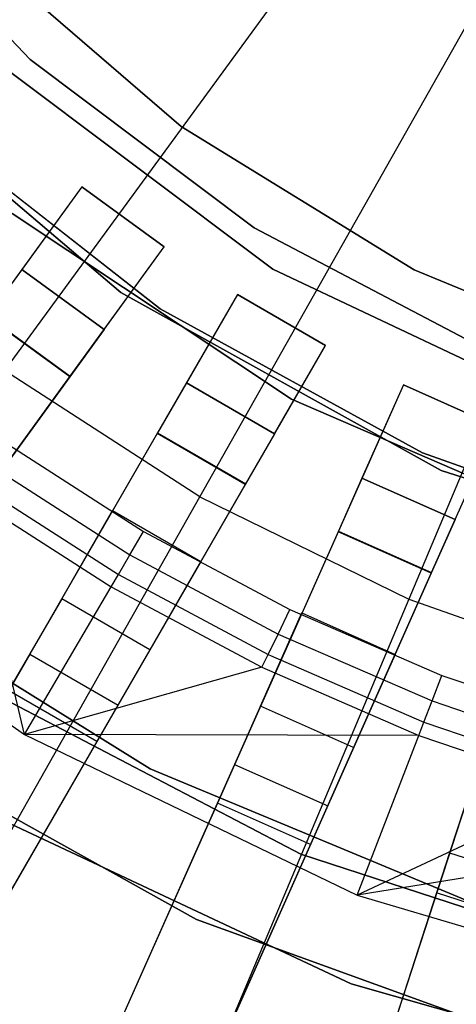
# Model space of a CAD drawing. Extents: x 1 to 71.1, y -35.1 to 35.1.
# Tile 15 of 85: x 34.314 to 34.957, y -3.308 to -1.86. Entities that reach past the tile are written whole.
import ezdxf

# ---------------------------------------------------------------- set-up
doc = ezdxf.new("R2010")
doc.units = 0
doc.header["$LTSCALE"] = 2.54
doc.layers.get('0').update_dxf_attribs({"color": 13, "linetype": 'CONTINUOUS'})

# ---------------------------------------------------------------- blocks, each defined once
blk = doc.blocks.new('LPUMPKIN_L_444_STL')
at = {"color": 0}
for p, q in [((35.002, -1.4044, 208.7134), (34.2918, -2.3761, 208.8987)), ((35.002, -1.4044, 208.7134), (34.2918, -2.3761, 208.8987)), ((34.5794, -2.5617, 208.8987), (35.1719, -1.514, 208.7134)), ((34.5794, -2.5617, 208.8987), (35.1719, -1.514, 208.7134)), ((35.3535, -1.6032, 208.7134), (34.8866, -2.7125, 208.8987)), ((35.3535, -1.6032, 208.7134), (34.8866, -2.7125, 208.8987)), ((34.3296, -1.9186, 14.0525), (34.0439, -1.6212, 14.0525)), ((34.0439, -1.6212, 13.0525), (34.3296, -1.9186, 13.0525)), ((34.3296, -1.9186, 14.0525), (34.0439, -1.6212, 14.0525)), ((34.0439, -1.6212, 13.0525), (34.3296, -1.9186, 13.0525)), ((34.2473, -1.7544, 49.9786), (34.5518, -2.0174, 49.9786)), ((34.5518, -2.0174, 49.8286), (34.2473, -1.7544, 49.8286)), ((34.2473, -1.7544, 49.9786), (34.5518, -2.0174, 49.9786)), ((34.5518, -2.0174, 49.8286), (34.2473, -1.7544, 49.8286)), ((34.6869, -2.2272, 20.2661), (34.266, -1.9116, 20.2661)), ((34.266, -1.9116, 11.7661), (34.6869, -2.2272, 11.7661)), ((34.266, -1.9116, 11.7661), (34.6869, -2.2272, 11.7661)), ((34.6869, -2.2272, 20.2661), (34.266, -1.9116, 20.2661)), ((34.0521, -1.9124, 20.2661), (34.4632, -2.2612, 20.2661)), ((34.4632, -2.2612, 11.7661), (34.0521, -1.9124, 11.7661)), ((34.0521, -1.9124, 20.2661), (34.4632, -2.2612, 20.2661)), ((34.4632, -2.2612, 11.7661), (34.0521, -1.9124, 11.7661)), ((34.6593, -2.1664, 14.0525), (34.3296, -1.9186, 14.0525)), ((34.3296, -1.9186, 14.0525), (34.3296, -1.9186, 13.0525)), ((34.3296, -1.9186, 13.0525), (34.6593, -2.1664, 13.0525)), ((34.3296, -1.9186, 14.0525), (34.3296, -1.9186, 13.0525)), ((34.6593, -2.1664, 14.0525), (34.3296, -1.9186, 14.0525)), ((34.3296, -1.9186, 13.0525), (34.6593, -2.1664, 13.0525)), ((34.1738, -2.0138, 49.9786), (34.5209, -2.2852, 49.9786)), ((34.5209, -2.2852, 50.1786), (34.1738, -2.0138, 50.1786)), ((34.1738, -2.0138, 49.9786), (34.5209, -2.2852, 49.9786)), ((34.5209, -2.2852, 50.1786), (34.1738, -2.0138, 50.1786)), ((34.5518, -2.0174, 49.9786), (34.8946, -2.2281, 49.9786)), ((34.8946, -2.2281, 49.8286), (34.5518, -2.0174, 49.8286)), ((34.5518, -2.0174, 49.9786), (34.8946, -2.2281, 49.9786)), ((34.5518, -2.0174, 49.9786), (34.5518, -2.0174, 49.8286)), ((34.8946, -2.2281, 49.8286), (34.5518, -2.0174, 49.8286)), ((34.5518, -2.0174, 49.9786), (34.5518, -2.0174, 49.8286)), ((34.4055, -2.1061, 49.6954), (34.2672, -2.2964, 49.6954)), ((34.4055, -2.1061, 49.6954), (34.2672, -2.2964, 49.6954)), ((34.4055, -2.1061, 50.2786), (34.3173, -2.2274, 50.2786)), ((34.4055, -2.1061, 50.2786), (34.3173, -2.2274, 50.2786)), ((34.5268, -2.1942, 50.2786), (34.4055, -2.1061, 50.2786)), ((34.4055, -2.1061, 50.2786), (34.4055, -2.1061, 49.6954)), ((34.4055, -2.1061, 49.6954), (34.5268, -2.1942, 49.6954)), ((34.4055, -2.1061, 49.6954), (34.5268, -2.1942, 49.6954)), ((34.4055, -2.1061, 50.2786), (34.4055, -2.1061, 49.6954)), ((34.5268, -2.1942, 50.2786), (34.4055, -2.1061, 50.2786)), ((34.3034, -2.145, 19.6661), (34.7142, -2.4185, 19.6661)), ((34.7142, -2.4185, 19.7661), (34.3034, -2.145, 19.7661)), ((34.7142, -2.4185, 19.7661), (34.3034, -2.145, 19.7661)), ((34.3034, -2.145, 19.6661), (34.7142, -2.4185, 19.6661)), ((35.0244, -2.358, 14.0525), (34.6593, -2.1664, 14.0525)), ((34.6593, -2.1664, 14.0525), (34.6593, -2.1664, 13.0525)), ((34.6593, -2.1664, 13.0525), (35.0244, -2.358, 13.0525)), ((34.6593, -2.1664, 14.0525), (34.6593, -2.1664, 13.0525)), ((35.0244, -2.358, 14.0525), (34.6593, -2.1664, 14.0525)), ((34.6593, -2.1664, 13.0525), (35.0244, -2.358, 13.0525)), ((34.3886, -2.3845, 49.6954), (34.5268, -2.1942, 49.6954)), ((34.3886, -2.3845, 49.6954), (34.5268, -2.1942, 49.6954)), ((34.4387, -2.3156, 50.2786), (34.5268, -2.1942, 50.2786)), ((34.4387, -2.3156, 50.2786), (34.5268, -2.1942, 50.2786)), ((34.5268, -2.1942, 49.6954), (34.5268, -2.1942, 50.2786)), ((34.5268, -2.1942, 49.6954), (34.5268, -2.1942, 50.2786)), ((34.3173, -2.2274, 49.8454), (34.2666, -2.2973, 49.8454)), ((34.3173, -2.2274, 49.8454), (34.2666, -2.2973, 49.8454)), ((34.3173, -2.2274, 50.2786), (34.4387, -2.3156, 50.2786)), ((34.3173, -2.2274, 50.2786), (34.3173, -2.2274, 49.8454)), ((34.4387, -2.3156, 49.8454), (34.3173, -2.2274, 49.8454)), ((34.4387, -2.3156, 49.8454), (34.3173, -2.2274, 49.8454)), ((34.3173, -2.2274, 50.2786), (34.4387, -2.3156, 50.2786)), ((34.3173, -2.2274, 50.2786), (34.3173, -2.2274, 49.8454)), ((35.1627, -2.4517, 20.2661), (34.6869, -2.2272, 20.2661)), ((34.6869, -2.2272, 11.7661), (35.1627, -2.4517, 11.7661)), ((34.6869, -2.2272, 11.7661), (35.1627, -2.4517, 11.7661)), ((34.6869, -2.2272, 11.7661), (34.6869, -2.2272, 20.2661)), ((35.1627, -2.4517, 20.2661), (34.6869, -2.2272, 20.2661)), ((34.6869, -2.2272, 11.7661), (34.6869, -2.2272, 20.2661)), ((34.8946, -2.2281, 49.9786), (35.2667, -2.3811, 49.9786)), ((35.2667, -2.3811, 49.8286), (34.8946, -2.2281, 49.8286)), ((34.8946, -2.2281, 49.9786), (35.2667, -2.3811, 49.9786)), ((34.8946, -2.2281, 49.9786), (34.8946, -2.2281, 49.8286)), ((35.2667, -2.3811, 49.8286), (34.8946, -2.2281, 49.8286)), ((34.8946, -2.2281, 49.9786), (34.8946, -2.2281, 49.8286)), ((34.4632, -2.2612, 20.2661), (34.9344, -2.5231, 20.2661)), ((34.9344, -2.5231, 11.7661), (34.4632, -2.2612, 11.7661)), ((34.4632, -2.2612, 20.2661), (34.9344, -2.5231, 20.2661)), ((34.4632, -2.2612, 20.2661), (34.4632, -2.2612, 11.7661)), ((34.9344, -2.5231, 11.7661), (34.4632, -2.2612, 11.7661)), ((34.4632, -2.2612, 20.2661), (34.4632, -2.2612, 11.7661)), ((34.6345, -2.2642, 49.6954), (34.5169, -2.4679, 49.6954)), ((34.6345, -2.2642, 49.6954), (34.5169, -2.4679, 49.6954)), ((34.6345, -2.2642, 50.2786), (34.5595, -2.3941, 50.2786)), ((34.6345, -2.2642, 50.2786), (34.5595, -2.3941, 50.2786)), ((34.7644, -2.3392, 50.2786), (34.6345, -2.2642, 50.2786)), ((34.6345, -2.2642, 50.2786), (34.6345, -2.2642, 49.6954)), ((34.6345, -2.2642, 49.6954), (34.7644, -2.3392, 49.6954)), ((34.6345, -2.2642, 49.6954), (34.7644, -2.3392, 49.6954)), ((34.6345, -2.2642, 50.2786), (34.6345, -2.2642, 49.6954)), ((34.7644, -2.3392, 50.2786), (34.6345, -2.2642, 50.2786)), ((34.5209, -2.2852, 49.9786), (34.5209, -2.2852, 50.1786)), ((34.5209, -2.2852, 49.9786), (34.9069, -2.4974, 49.9786)), ((34.9069, -2.4974, 50.1786), (34.5209, -2.2852, 50.1786)), ((34.5209, -2.2852, 49.9786), (34.5209, -2.2852, 50.1786)), ((34.5209, -2.2852, 49.9786), (34.9069, -2.4974, 49.9786)), ((34.9069, -2.4974, 50.1786), (34.5209, -2.2852, 50.1786)), ((34.3879, -2.3854, 49.8454), (34.2666, -2.2973, 49.8454)), ((34.3879, -2.3854, 49.8454), (34.2666, -2.2973, 49.8454)), ((34.2672, -2.2964, 49.6954), (34.3886, -2.3845, 49.6954)), ((34.2672, -2.2964, 49.6954), (34.3886, -2.3845, 49.6954)), ((34.4387, -2.3156, 49.8454), (34.3879, -2.3854, 49.8454)), ((34.4387, -2.3156, 49.8454), (34.3879, -2.3854, 49.8454)), ((34.4387, -2.3156, 50.2786), (34.4387, -2.3156, 49.8454)), ((34.4387, -2.3156, 50.2786), (34.4387, -2.3156, 49.8454)), ((34.6468, -2.5429, 49.6954), (34.7644, -2.3392, 49.6954)), ((34.6468, -2.5429, 49.6954), (34.7644, -2.3392, 49.6954)), ((34.6894, -2.4691, 50.2786), (34.7644, -2.3392, 50.2786)), ((34.6894, -2.4691, 50.2786), (34.7644, -2.3392, 50.2786)), ((34.7644, -2.3392, 49.6954), (34.7644, -2.3392, 50.2786)), ((34.7644, -2.3392, 49.6954), (34.7644, -2.3392, 50.2786)), ((34.3879, -2.3854, 49.8454), (32.14, -5.4794, 49.6028)), ((34.3879, -2.3854, 49.8454), (32.14, -5.4794, 49.6028)), ((32.1444, -5.4734, 49.4528), (34.3886, -2.3845, 49.6954)), ((32.1444, -5.4734, 49.4528), (34.3886, -2.3845, 49.6954)), ((34.5794, -2.5617, 208.8987), (34.2918, -2.3761, 208.8987)), ((34.5794, -2.5617, 208.8987), (34.2918, -2.3761, 208.8987)), ((34.5595, -2.3941, 49.8454), (34.5163, -2.4688, 49.8454)), ((34.5595, -2.3941, 49.8454), (34.5163, -2.4688, 49.8454)), ((34.5595, -2.3941, 50.2786), (34.6894, -2.4691, 50.2786)), ((34.5595, -2.3941, 50.2786), (34.5595, -2.3941, 49.8454)), ((34.6894, -2.4691, 49.8454), (34.5595, -2.3941, 49.8454)), ((34.6894, -2.4691, 49.8454), (34.5595, -2.3941, 49.8454)), ((34.5595, -2.3941, 50.2786), (34.6894, -2.4691, 50.2786)), ((34.5595, -2.3941, 50.2786), (34.5595, -2.3941, 49.8454)), ((34.8788, -2.3974, 49.6954), (34.7831, -2.6123, 49.6954)), ((34.8788, -2.3974, 49.6954), (34.7831, -2.6123, 49.6954)), ((34.8788, -2.3974, 50.2786), (34.8178, -2.5345, 50.2786)), ((34.8788, -2.3974, 50.2786), (34.8178, -2.5345, 50.2786)), ((35.0158, -2.4585, 50.2786), (34.8788, -2.3974, 50.2786)), ((34.8788, -2.3974, 50.2786), (34.8788, -2.3974, 49.6954)), ((34.8788, -2.3974, 49.6954), (35.0158, -2.4585, 49.6954)), ((34.8788, -2.3974, 49.6954), (35.0158, -2.4585, 49.6954)), ((34.8788, -2.3974, 50.2786), (34.8788, -2.3974, 49.6954)), ((35.0158, -2.4585, 50.2786), (34.8788, -2.3974, 50.2786)), ((34.7142, -2.4185, 19.6661), (35.1671, -2.6143, 19.6661)), ((35.1671, -2.6143, 19.7661), (34.7142, -2.4185, 19.7661)), ((34.7142, -2.4185, 19.7661), (34.7142, -2.4185, 19.6661)), ((34.7142, -2.4185, 19.7661), (34.7142, -2.4185, 19.6661)), ((35.1671, -2.6143, 19.7661), (34.7142, -2.4185, 19.7661)), ((34.7142, -2.4185, 19.6661), (35.1671, -2.6143, 19.6661)), ((34.9202, -2.6733, 49.6954), (35.0158, -2.4585, 49.6954)), ((34.9202, -2.6733, 49.6954), (35.0158, -2.4585, 49.6954)), ((34.9548, -2.5955, 50.2786), (35.0158, -2.4585, 50.2786)), ((34.9548, -2.5955, 50.2786), (35.0158, -2.4585, 50.2786)), ((34.5163, -2.4688, 49.8454), (32.6043, -5.7805, 49.6028)), ((34.5163, -2.4688, 49.8454), (32.6043, -5.7805, 49.6028)), ((34.5169, -2.4679, 49.6954), (32.608, -5.7741, 49.4528)), ((34.5169, -2.4679, 49.6954), (32.608, -5.7741, 49.4528)), ((34.6462, -2.5438, 49.8454), (34.5163, -2.4688, 49.8454)), ((34.6462, -2.5438, 49.8454), (34.5163, -2.4688, 49.8454)), ((34.5169, -2.4679, 49.6954), (34.6468, -2.5429, 49.6954)), ((34.5169, -2.4679, 49.6954), (34.6468, -2.5429, 49.6954)), ((34.6894, -2.4691, 49.8454), (34.6462, -2.5438, 49.8454)), ((34.6894, -2.4691, 49.8454), (34.6462, -2.5438, 49.8454)), ((34.6894, -2.4691, 50.2786), (34.6894, -2.4691, 49.8454)), ((34.6894, -2.4691, 50.2786), (34.6894, -2.4691, 49.8454)), ((34.2914, -2.481, 50.6786), (34.4966, -2.6128, 50.6786)), ((34.2914, -2.481, 50.6786), (34.4966, -2.6128, 50.6786)), ((34.9069, -2.4974, 49.9786), (34.9069, -2.4974, 50.1786)), ((34.9069, -2.4974, 49.9786), (35.3221, -2.6449, 49.9786)), ((35.3221, -2.6449, 50.1786), (34.9069, -2.4974, 50.1786)), ((34.9069, -2.4974, 49.9786), (34.9069, -2.4974, 50.1786)), ((34.9069, -2.4974, 49.9786), (35.3221, -2.6449, 49.9786)), ((35.3221, -2.6449, 50.1786), (34.9069, -2.4974, 50.1786)), ((34.2683, -2.5139, 50.6702), (34.4763, -2.6474, 50.6702)), ((34.2683, -2.5139, 50.6702), (34.4763, -2.6474, 50.6702)), ((34.8178, -2.5345, 49.8454), (34.7827, -2.6133, 49.8454)), ((34.8178, -2.5345, 49.8454), (34.7827, -2.6133, 49.8454)), ((34.8178, -2.5345, 50.2786), (34.9548, -2.5955, 50.2786)), ((34.8178, -2.5345, 50.2786), (34.8178, -2.5345, 49.8454)), ((34.9548, -2.5955, 49.8454), (34.8178, -2.5345, 49.8454)), ((34.9548, -2.5955, 49.8454), (34.8178, -2.5345, 49.8454)), ((34.8178, -2.5345, 50.2786), (34.9548, -2.5955, 50.2786)), ((34.8178, -2.5345, 50.2786), (34.8178, -2.5345, 49.8454)), ((34.9344, -2.5231, 20.2661), (35.4477, -2.688, 20.2661)), ((35.4477, -2.688, 11.7661), (34.9344, -2.5231, 11.7661)), ((34.9344, -2.5231, 20.2661), (35.4477, -2.688, 20.2661)), ((34.9344, -2.5231, 20.2661), (34.9344, -2.5231, 11.7661)), ((35.4477, -2.688, 11.7661), (34.9344, -2.5231, 11.7661)), ((34.9344, -2.5231, 20.2661), (34.9344, -2.5231, 11.7661)), ((34.6462, -2.5438, 49.8454), (32.7342, -5.8555, 49.6028)), ((34.6462, -2.5438, 49.8454), (32.7342, -5.8555, 49.6028)), ((32.738, -5.8491, 49.4528), (34.6468, -2.5429, 49.6954)), ((32.738, -5.8491, 49.4528), (34.6468, -2.5429, 49.6954)), ((34.2492, -2.5413, 50.6463), (34.4594, -2.6762, 50.6463)), ((34.2492, -2.5413, 50.6463), (34.4594, -2.6762, 50.6463)), ((33.9959, -3.5932, 209.1785), (34.5794, -2.5617, 208.8987)), ((33.9959, -3.5932, 209.1785), (34.5794, -2.5617, 208.8987)), ((34.2371, -2.5585, 50.6111), (34.4488, -2.6943, 50.6111)), ((34.3215, -2.9116, 49.8786), (34.2371, -2.5585, 50.6111)), ((34.3215, -2.9116, 49.8786), (34.2371, -2.5585, 50.6111)), ((34.2371, -2.5585, 50.6111), (34.4488, -2.6943, 50.6111)), ((34.5794, -2.5617, 208.8987), (34.8866, -2.7125, 208.8987)), ((34.5794, -2.5617, 208.8987), (34.8866, -2.7125, 208.8987)), ((34.451, -2.5819, 20.4026), (34.3291, -2.7932, 20.6466)), ((34.451, -2.5819, 20.4026), (34.3291, -2.7932, 20.6466)), ((34.376, -2.7119, 20.0616), (34.451, -2.582, 20.0616)), ((34.376, -2.7119, 20.0616), (34.451, -2.582, 20.0616)), ((34.451, -2.5819, 20.4026), (34.451, -2.582, 20.0616)), ((34.451, -2.5819, 20.4026), (34.5809, -2.6569, 20.4026)), ((34.451, -2.5819, 20.4026), (34.5809, -2.6569, 20.4026)), ((34.451, -2.5819, 20.4026), (34.451, -2.582, 20.0616)), ((34.451, -2.582, 20.0616), (34.5809, -2.657, 20.0616)), ((34.451, -2.582, 20.0616), (34.5809, -2.657, 20.0616)), ((33.8765, -2.6001, 49.8786), (34.3215, -2.9116, 49.8786)), ((33.8765, -2.6001, 49.8786), (34.3215, -2.9116, 49.8786)), ((34.9548, -2.5955, 49.8454), (34.9197, -2.6744, 49.8454)), ((34.9548, -2.5955, 49.8454), (34.9197, -2.6744, 49.8454)), ((34.9548, -2.5955, 50.2786), (34.9548, -2.5955, 49.8454)), ((34.9548, -2.5955, 50.2786), (34.9548, -2.5955, 49.8454)), ((34.7827, -2.6133, 49.8454), (33.2275, -6.1063, 49.6029)), ((34.7827, -2.6133, 49.8454), (33.2275, -6.1063, 49.6029)), ((34.7831, -2.6123, 49.6954), (33.2306, -6.0995, 49.4529)), ((34.7831, -2.6123, 49.6954), (33.2306, -6.0995, 49.4529)), ((34.4763, -2.6474, 50.6702), (34.4966, -2.6128, 50.6786)), ((34.4763, -2.6474, 50.6702), (34.4966, -2.6128, 50.6786)), ((34.4966, -2.6128, 50.6786), (34.7118, -2.7275, 50.6786)), ((34.4966, -2.6128, 50.6786), (34.7118, -2.7275, 50.6786)), ((34.9197, -2.6744, 49.8454), (34.7827, -2.6133, 49.8454)), ((34.9197, -2.6744, 49.8454), (34.7827, -2.6133, 49.8454)), ((34.7831, -2.6123, 49.6954), (34.9202, -2.6733, 49.6954)), ((34.7831, -2.6123, 49.6954), (34.9202, -2.6733, 49.6954)), ((34.4594, -2.6762, 50.6463), (34.4763, -2.6474, 50.6702)), ((34.4594, -2.6762, 50.6463), (34.4763, -2.6474, 50.6702)), ((34.4763, -2.6474, 50.6702), (34.6944, -2.7637, 50.6702)), ((34.4763, -2.6474, 50.6702), (34.6944, -2.7637, 50.6702)), ((34.459, -2.8682, 20.6466), (34.5809, -2.6569, 20.4026)), ((34.459, -2.8682, 20.6466), (34.5809, -2.6569, 20.4026)), ((34.5809, -2.657, 20.0616), (34.5059, -2.7869, 20.0616)), ((34.5809, -2.657, 20.0616), (34.5059, -2.7869, 20.0616)), ((34.5809, -2.657, 20.0616), (34.5809, -2.6569, 20.4026)), ((34.5809, -2.657, 20.0616), (34.5809, -2.6569, 20.4026)), ((34.9197, -2.6744, 49.8454), (33.3646, -6.1673, 49.6029)), ((34.9197, -2.6744, 49.8454), (33.3646, -6.1673, 49.6029)), ((33.3676, -6.1605, 49.4529), (34.9202, -2.6733, 49.6954)), ((33.3676, -6.1605, 49.4529), (34.9202, -2.6733, 49.6954)), ((34.0508, -2.6792, 19.6661), (34.5062, -2.9618, 19.6661)), ((34.5062, -2.9618, 19.7661), (34.0508, -2.6792, 19.7661)), ((34.0508, -2.6792, 19.6661), (34.5062, -2.9618, 19.6661)), ((34.5062, -2.9618, 19.7661), (34.0508, -2.6792, 19.7661)), ((34.4488, -2.6943, 50.6111), (34.4594, -2.6762, 50.6463)), ((34.4488, -2.6943, 50.6111), (34.4594, -2.6762, 50.6463)), ((34.4594, -2.6762, 50.6463), (34.6799, -2.7938, 50.6463)), ((34.4594, -2.6762, 50.6463), (34.6799, -2.7938, 50.6463)), ((34.3215, -2.9116, 49.8786), (34.4488, -2.6943, 50.6111)), ((34.3215, -2.9116, 49.8786), (34.4488, -2.6943, 50.6111)), ((34.4488, -2.6943, 50.6111), (34.6707, -2.8127, 50.6111)), ((34.4488, -2.6943, 50.6111), (34.6707, -2.8127, 50.6111)), ((34.376, -2.7119, 20.3405), (34.298, -2.847, 20.4966)), ((34.376, -2.7119, 20.3405), (34.298, -2.847, 20.4966)), ((34.5059, -2.7869, 20.0616), (34.376, -2.7119, 20.0616)), ((34.5059, -2.7869, 20.0616), (34.376, -2.7119, 20.0616)), ((34.5059, -2.7869, 20.3405), (34.376, -2.7119, 20.3405)), ((34.376, -2.7119, 20.3405), (34.376, -2.7119, 20.0616)), ((34.5059, -2.7869, 20.3405), (34.376, -2.7119, 20.3405)), ((34.376, -2.7119, 20.3405), (34.376, -2.7119, 20.0616)), ((34.8866, -2.7125, 208.8987), (34.4268, -3.8049, 209.1785)), ((34.8866, -2.7125, 208.8987), (34.4268, -3.8049, 209.1785)), ((34.8866, -2.7125, 208.8987), (35.2092, -2.8267, 208.8987)), ((34.8866, -2.7125, 208.8987), (35.2092, -2.8267, 208.8987)), ((35.0627, -2.7292, 49.8454), (33.8814, -6.3649, 49.603)), ((35.0627, -2.7292, 49.8454), (33.8814, -6.3649, 49.603)), ((35.063, -2.7282, 49.6954), (33.8837, -6.3579, 49.4529)), ((35.063, -2.7282, 49.6954), (33.8837, -6.3579, 49.4529)), ((34.7296, -2.7327, 20.4026), (34.6303, -2.9555, 20.6466)), ((34.7296, -2.7327, 20.4026), (34.6303, -2.9555, 20.6466)), ((34.6685, -2.8698, 20.0616), (34.7295, -2.7327, 20.0616)), ((34.6685, -2.8698, 20.0616), (34.7295, -2.7327, 20.0616)), ((34.6944, -2.7637, 50.6702), (34.7118, -2.7275, 50.6786)), ((34.6944, -2.7637, 50.6702), (34.7118, -2.7275, 50.6786)), ((34.7118, -2.7275, 50.6786), (34.9356, -2.8246, 50.6786)), ((34.7118, -2.7275, 50.6786), (34.9356, -2.8246, 50.6786)), ((34.7295, -2.7327, 20.0616), (34.8666, -2.7938, 20.0616)), ((34.7295, -2.7327, 20.0616), (34.8666, -2.7938, 20.0616)), ((34.7296, -2.7327, 20.4026), (34.7295, -2.7327, 20.0616)), ((34.7296, -2.7327, 20.4026), (34.7295, -2.7327, 20.0616)), ((34.7296, -2.7327, 20.4026), (34.8666, -2.7937, 20.4026)), ((34.7296, -2.7327, 20.4026), (34.8666, -2.7937, 20.4026)), ((34.6799, -2.7938, 50.6463), (34.6944, -2.7637, 50.6702)), ((34.6799, -2.7938, 50.6463), (34.6944, -2.7637, 50.6702)), ((34.6944, -2.7637, 50.6702), (34.9211, -2.8621, 50.6702)), ((34.6944, -2.7637, 50.6702), (34.9211, -2.8621, 50.6702)), ((34.3291, -2.7932, 20.6466), (33.7782, -3.7474, 20.6466)), ((34.3291, -2.7932, 20.6466), (33.7782, -3.7474, 20.6466)), ((34.3291, -2.7932, 20.6466), (34.459, -2.8682, 20.6466)), ((34.3291, -2.7932, 20.6466), (34.459, -2.8682, 20.6466)), ((34.5059, -2.7869, 20.3405), (34.4279, -2.922, 20.4966)), ((34.5059, -2.7869, 20.3405), (34.4279, -2.922, 20.4966)), ((34.5059, -2.7869, 20.3405), (34.5059, -2.7869, 20.0616)), ((34.5059, -2.7869, 20.3405), (34.5059, -2.7869, 20.0616)), ((34.6707, -2.8127, 50.6111), (34.6799, -2.7938, 50.6463)), ((34.6707, -2.8127, 50.6111), (34.6799, -2.7938, 50.6463)), ((34.6799, -2.7938, 50.6463), (34.909, -2.8932, 50.6463)), ((34.6799, -2.7938, 50.6463), (34.909, -2.8932, 50.6463)), ((34.7674, -3.0165, 20.6466), (34.8666, -2.7937, 20.4026)), ((34.7674, -3.0165, 20.6466), (34.8666, -2.7937, 20.4026)), ((34.8666, -2.7938, 20.0616), (34.8055, -2.9308, 20.0616)), ((34.8666, -2.7938, 20.0616), (34.8055, -2.9308, 20.0616)), ((34.8666, -2.7938, 20.0616), (34.8666, -2.7937, 20.4026)), ((34.8666, -2.7938, 20.0616), (34.8666, -2.7937, 20.4026)), ((34.6707, -2.8127, 50.6111), (34.3215, -2.9116, 49.8786)), ((34.6707, -2.8127, 50.6111), (34.3215, -2.9116, 49.8786)), ((34.6707, -2.8127, 50.6111), (34.9015, -2.9128, 50.6111)), ((34.6707, -2.8127, 50.6111), (34.9015, -2.9128, 50.6111)), ((34.2375, -2.8312, 19.6661), (34.7279, -3.0873, 19.6661)), ((34.7279, -3.0873, 20.2661), (34.2375, -2.8312, 20.2661)), ((34.7279, -3.0873, 20.2661), (34.2375, -2.8312, 20.2661)), ((34.2375, -2.8312, 19.6661), (34.7279, -3.0873, 19.6661)), ((34.9211, -2.8621, 50.6702), (34.9356, -2.8246, 50.6786)), ((34.9211, -2.8621, 50.6702), (34.9356, -2.8246, 50.6786)), ((34.9356, -2.8246, 50.6786), (35.1664, -2.9034, 50.6786)), ((34.9356, -2.8246, 50.6786), (35.1664, -2.9034, 50.6786)), ((34.4279, -2.922, 20.4966), (34.298, -2.847, 20.4966)), ((34.4279, -2.922, 20.4966), (34.298, -2.847, 20.4966)), ((34.909, -2.8932, 50.6463), (34.9211, -2.8621, 50.6702)), ((34.909, -2.8932, 50.6463), (34.9211, -2.8621, 50.6702)), ((34.9211, -2.8621, 50.6702), (35.155, -2.9419, 50.6702)), ((34.9211, -2.8621, 50.6702), (35.155, -2.9419, 50.6702)), ((35.0223, -2.8535, 20.4026), (34.9469, -3.0855, 20.6466)), ((35.0223, -2.8535, 20.4026), (34.9469, -3.0855, 20.6466)), ((33.9081, -3.8224, 20.6466), (34.459, -2.8682, 20.6466)), ((33.9081, -3.8224, 20.6466), (34.459, -2.8682, 20.6466)), ((34.6685, -2.8697, 20.3405), (34.6051, -3.0123, 20.4966)), ((34.6685, -2.8697, 20.3405), (34.6051, -3.0123, 20.4966)), ((34.8056, -2.9307, 20.3405), (34.6685, -2.8697, 20.3405)), ((34.6685, -2.8697, 20.3405), (34.6685, -2.8698, 20.0616)), ((34.8056, -2.9307, 20.3405), (34.6685, -2.8697, 20.3405)), ((34.6685, -2.8697, 20.3405), (34.6685, -2.8698, 20.0616)), ((34.8055, -2.9308, 20.0616), (34.6685, -2.8698, 20.0616)), ((34.8055, -2.9308, 20.0616), (34.6685, -2.8698, 20.0616)), ((34.9015, -2.9128, 50.6111), (34.909, -2.8932, 50.6463)), ((34.9015, -2.9128, 50.6111), (34.909, -2.8932, 50.6463)), ((34.909, -2.8932, 50.6463), (35.1455, -2.9739, 50.6463)), ((34.909, -2.8932, 50.6463), (35.1455, -2.9739, 50.6463)), ((34.5746, -3.1838, 19.6661), (34.0827, -2.9094, 19.6661)), ((34.0827, -2.9094, 20.2661), (34.5746, -3.1838, 20.2661)), ((34.5746, -3.1838, 19.6661), (34.0827, -2.9094, 19.6661)), ((34.0827, -2.9094, 20.2661), (34.5746, -3.1838, 20.2661)), ((34.4279, -2.922, 20.4966), (33.9358, -3.7743, 20.4966)), ((34.4279, -2.922, 20.4966), (33.9358, -3.7743, 20.4966)), ((34.9015, -2.9128, 50.6111), (34.3215, -2.9116, 49.8786)), ((34.3215, -2.9116, 49.8786), (34.8106, -3.1477, 49.8786)), ((34.9015, -2.9128, 50.6111), (34.3215, -2.9116, 49.8786)), ((34.3215, -2.9116, 49.8786), (34.8106, -3.1477, 49.8786)), ((34.8106, -3.1477, 49.8786), (34.9015, -2.9128, 50.6111)), ((34.8106, -3.1477, 49.8786), (34.9015, -2.9128, 50.6111)), ((34.9015, -2.9128, 50.6111), (35.1395, -2.9941, 50.6111)), ((34.9015, -2.9128, 50.6111), (35.1395, -2.9941, 50.6111)), ((34.8056, -2.9307, 20.3405), (34.7421, -3.0733, 20.4966)), ((34.8056, -2.9307, 20.3405), (34.7421, -3.0733, 20.4966)), ((34.8056, -2.9307, 20.3405), (34.8055, -2.9308, 20.0616)), ((34.8056, -2.9307, 20.3405), (34.8055, -2.9308, 20.0616)), ((34.6303, -2.9555, 20.6466), (34.1822, -3.962, 20.6466)), ((34.6303, -2.9555, 20.6466), (34.1822, -3.962, 20.6466)), ((34.5062, -2.9618, 19.6661), (34.5062, -2.9618, 19.7661)), ((34.5062, -2.9618, 19.6661), (35.001, -3.1676, 19.6661)), ((35.001, -3.1676, 19.7661), (34.5062, -2.9618, 19.7661)), ((34.5062, -2.9618, 19.6661), (34.5062, -2.9618, 19.7661)), ((34.5062, -2.9618, 19.6661), (35.001, -3.1676, 19.6661)), ((35.001, -3.1676, 19.7661), (34.5062, -2.9618, 19.7661)), ((34.6303, -2.9555, 20.6466), (34.7674, -3.0165, 20.6466)), ((34.6303, -2.9555, 20.6466), (34.7674, -3.0165, 20.6466)), ((35.1395, -2.9941, 50.6111), (34.8106, -3.1477, 49.8786)), ((35.1395, -2.9941, 50.6111), (34.8106, -3.1477, 49.8786)), ((34.976, -2.9961, 20.3405), (34.9277, -3.1446, 20.4966)), ((34.976, -2.9961, 20.3405), (34.9277, -3.1446, 20.4966)), ((34.6051, -3.0123, 20.4966), (34.2048, -3.9113, 20.4966)), ((34.6051, -3.0123, 20.4966), (34.2048, -3.9113, 20.4966)), ((34.7421, -3.0733, 20.4966), (34.6051, -3.0123, 20.4966)), ((34.7421, -3.0733, 20.4966), (34.6051, -3.0123, 20.4966)), ((34.3192, -4.0231, 20.6466), (34.7674, -3.0165, 20.6466)), ((34.3192, -4.0231, 20.6466), (34.7674, -3.0165, 20.6466)), ((34.8021, -3.2782, 20.4661), (34.2922, -3.039, 20.4661)), ((34.2922, -3.039, 20.2661), (34.8021, -3.2782, 20.2661)), ((34.8021, -3.2782, 20.4661), (34.2922, -3.039, 20.4661)), ((34.2922, -3.039, 20.2661), (34.8021, -3.2782, 20.2661)), ((35.3833, -3.0559, 50.6111), (34.8106, -3.1477, 49.8786)), ((35.3833, -3.0559, 50.6111), (34.8106, -3.1477, 49.8786)), ((34.7421, -3.0733, 20.4966), (34.3418, -3.9723, 20.4966)), ((34.7421, -3.0733, 20.4966), (34.3418, -3.9723, 20.4966)), ((34.9469, -3.0855, 20.6466), (34.6065, -4.1333, 20.6466)), ((34.9469, -3.0855, 20.6466), (34.6065, -4.1333, 20.6466)), ((34.7279, -3.0873, 19.6661), (35.2538, -3.2592, 19.6661)), ((35.2538, -3.2592, 20.2661), (34.7279, -3.0873, 20.2661)), ((34.7279, -3.0873, 20.2661), (34.7279, -3.0873, 19.6661)), ((34.7279, -3.0873, 20.2661), (34.7279, -3.0873, 19.6661)), ((35.2538, -3.2592, 20.2661), (34.7279, -3.0873, 20.2661)), ((34.7279, -3.0873, 19.6661), (35.2538, -3.2592, 19.6661)), ((34.9469, -3.0855, 20.6466), (35.0896, -3.1318, 20.6466)), ((34.9469, -3.0855, 20.6466), (35.0896, -3.1318, 20.6466)), ((34.9277, -3.1446, 20.4966), (34.6236, -4.0805, 20.4966)), ((34.9277, -3.1446, 20.4966), (34.6236, -4.0805, 20.4966)), ((34.8106, -3.1477, 49.8786), (35.3313, -3.3022, 49.8786)), ((34.8106, -3.1477, 49.8786), (35.3313, -3.3022, 49.8786)), ((35.0704, -3.1909, 20.4966), (34.9277, -3.1446, 20.4966)), ((35.0704, -3.1909, 20.4966), (34.9277, -3.1446, 20.4966)), ((35.1041, -3.3758, 19.6661), (34.5746, -3.1838, 19.6661)), ((34.5746, -3.1838, 20.2661), (35.1041, -3.3758, 20.2661)), ((34.5746, -3.1838, 19.6661), (34.5746, -3.1838, 20.2661)), ((35.1041, -3.3758, 19.6661), (34.5746, -3.1838, 19.6661)), ((34.5746, -3.1838, 20.2661), (35.1041, -3.3758, 20.2661)), ((34.5746, -3.1838, 19.6661), (34.5746, -3.1838, 20.2661)), ((35.3439, -3.4324, 20.4661), (34.8021, -3.2782, 20.4661)), ((34.8021, -3.2782, 20.4661), (34.8021, -3.2782, 20.2661)), ((34.8021, -3.2782, 20.2661), (35.3439, -3.4324, 20.2661)), ((34.8021, -3.2782, 20.4661), (34.8021, -3.2782, 20.2661)), ((35.3439, -3.4324, 20.4661), (34.8021, -3.2782, 20.4661)), ((34.8021, -3.2782, 20.2661), (35.3439, -3.4324, 20.2661))]:
    blk.add_line(p, q, dxfattribs=at)

msp = doc.modelspace()

# ---------------------------------------------------------------- block references
at = {"color": 253}
msp.add_blockref('LPUMPKIN_L_444_STL', (0, 0), dxfattribs=at)

doc.saveas('drawing.dxf')
